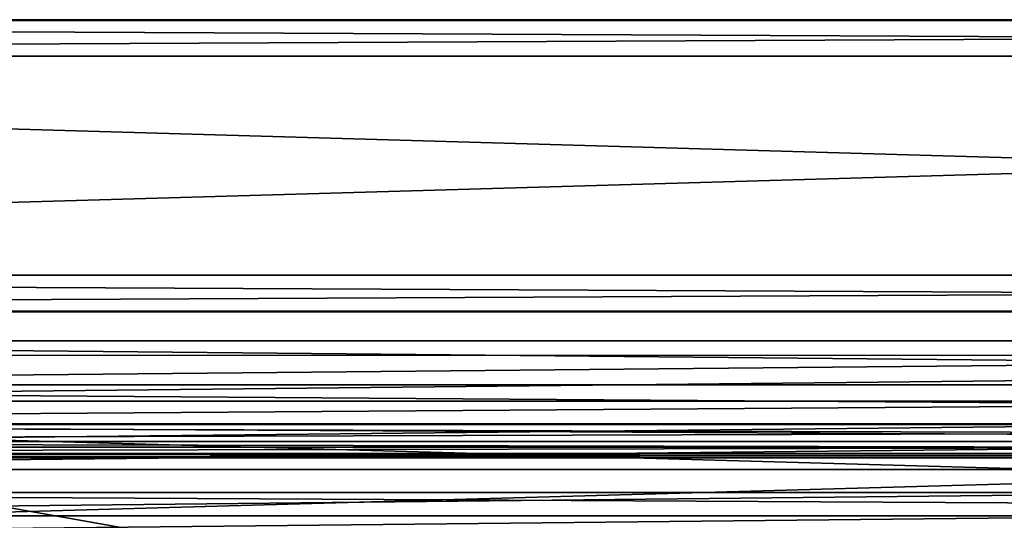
# Model space of a CAD drawing. Header units: millimetres. Extents: x -52 to 52, y -38 to 18.
# Tile 85 of 126: x -17 to -4, y 11 to 18. Entities that reach past the tile are written whole.
import ezdxf

# ---------------------------------------------------------------- set-up
doc = ezdxf.new("R2010")
doc.units = ezdxf.units.MM
doc.header["$LTSCALE"] = 65.185185
for name, color, linetype in [('14', 7, 'CONTINUOUS'), ('17', 7, 'CONTINUOUS'), ('2', 7, 'CONTINUOUS'), ('20', 7, 'CONTINUOUS'), ('23', 7, 'CONTINUOUS'), ('27', 7, 'CONTINUOUS'), ('31', 7, 'CONTINUOUS'), ('38', 7, 'CONTINUOUS'), ('39', 7, 'CONTINUOUS'), ('4', 7, 'CONTINUOUS'), ('524', 7, 'CONTINUOUS'), ('525', 7, 'CONTINUOUS'), ('527', 7, 'CONTINUOUS'), ('529', 7, 'CONTINUOUS'), ('530', 7, 'CONTINUOUS'), ('532', 7, 'CONTINUOUS'), ('534', 7, 'CONTINUOUS'), ('536', 7, 'CONTINUOUS'), ('550', 7, 'CONTINUOUS'), ('551', 7, 'CONTINUOUS'), ('552', 7, 'CONTINUOUS'), ('555', 7, 'CONTINUOUS'), ('556', 7, 'CONTINUOUS'), ('568', 7, 'CONTINUOUS'), ('569', 7, 'CONTINUOUS'), ('570', 7, 'CONTINUOUS'), ('571', 7, 'CONTINUOUS'), ('65', 7, 'CONTINUOUS'), ('69', 7, 'CONTINUOUS'), ('74', 7, 'CONTINUOUS'), ('78', 7, 'CONTINUOUS'), ('95', 7, 'CONTINUOUS'), ('99', 7, 'CONTINUOUS')]:
    doc.layers.add(name, color=color, linetype=linetype)

msp = doc.modelspace()

# ---------------------------------------------------------------- linework, layer by layer
at = {"layer": '14', "linetype": 'Continuous'}
for points in [[(38.25, 13, -26.587), (-38.25, 13, -26.587), (38.25, 12.456, -26.54), (38.25, 13, -26.587)], [(-38.25, 13, -26.587), (-38.25, 12.456, -26.54), (38.25, 12.456, -26.54), (-38.25, 13, -26.587)]]:
    msp.add_3dface(points, dxfattribs=at)
at = {"layer": '17', "linetype": 'Continuous'}
for points in [[(-38.25, 13, 26.587), (38.25, 13, 26.587), (-38.25, 12.456, 26.54), (-38.25, 13, 26.587)], [(38.25, 13, 26.587), (38.25, 12.456, 26.54), (-38.25, 12.456, 26.54), (38.25, 13, 26.587)]]:
    msp.add_3dface(points, dxfattribs=at)
at = {"layer": '2', "linetype": 'Continuous'}
for points in [[(-44.5, 13, -29), (38.25, 13, -26.587), (42.634, 13, -26.5), (-44.5, 13, -29)], [(43.5, 13, -27), (-44.5, 13, -29), (43, 13, -26.866), (43.5, 13, -27)], [(43, 13, -26.866), (-44.5, 13, -29), (42.634, 13, -26.5), (43, 13, -26.866)], [(-44.5, 13, 29), (44.5, 13, 29), (-43.5, 13, 27), (-44.5, 13, 29)], [(44.5, 13, -29), (-44.5, 13, -29), (43.5, 13, -27), (44.5, 13, -29)], [(-44.5, 13, -29), (-38.25, 13, -26.587), (38.25, 13, -26.587), (-44.5, 13, -29)], [(-43.5, 13, 27), (44.5, 13, 29), (-43, 13, 26.866), (-43.5, 13, 27)], [(-43, 13, 26.866), (44.5, 13, 29), (-42.634, 13, 26.5), (-43, 13, 26.866)], [(44.5, 13, 29), (-38.25, 13, 26.587), (-42.634, 13, 26.5), (44.5, 13, 29)], [(31.4, 13, -23.4), (-38.25, 13, -24.913), (-31.4, 13, -23.4), (31.4, 13, -23.4)], [(38.25, 13, -24.913), (-38.25, 13, -24.913), (31.4, 13, -23.4), (38.25, 13, -24.913)], [(-38.25, 13, 26.587), (44.5, 13, 29), (38.25, 13, 26.587), (-38.25, 13, 26.587)], [(-38.25, 13, 24.913), (38.25, 13, 24.913), (-31.4, 13, 23.4), (-38.25, 13, 24.913)], [(38.25, 13, 24.913), (31.4, 13, 23.4), (-31.4, 13, 23.4), (38.25, 13, 24.913)]]:
    msp.add_3dface(points, dxfattribs=at)
at = {"layer": '20', "linetype": 'Continuous'}
for points in [[(38.25, 13, 24.913), (-38.25, 13, 24.913), (38.25, 12.456, 24.96), (38.25, 13, 24.913)], [(-38.25, 13, 24.913), (-38.25, 12.456, 24.96), (38.25, 12.456, 24.96), (-38.25, 13, 24.913)]]:
    msp.add_3dface(points, dxfattribs=at)
at = {"layer": '23', "linetype": 'Continuous'}
for points in [[(38.25, 13, -24.913), (38.25, 12.456, -24.96), (-38.25, 12.456, -24.96), (38.25, 13, -24.913)], [(-38.25, 13, -24.913), (38.25, 13, -24.913), (-38.25, 12.456, -24.96), (-38.25, 13, -24.913)]]:
    msp.add_3dface(points, dxfattribs=at)
at = {"layer": '27', "linetype": 'Continuous'}
for points in [[(44.5, 13, -29), (44.5, 10.5, -28.913), (-44.5, 10.5, -28.913), (44.5, 13, -29)], [(-44.5, 13, -29), (44.5, 13, -29), (-44.5, 10.5, -28.913), (-44.5, 13, -29)]]:
    msp.add_3dface(points, dxfattribs=at)
at = {"layer": '31', "linetype": 'Continuous'}
for points in [[(-44.5, 13, 29), (-44.5, 10.5, 28.913), (44.5, 10.5, 28.913), (-44.5, 13, 29)], [(44.5, 13, 29), (-44.5, 13, 29), (44.5, 10.5, 28.913), (44.5, 13, 29)]]:
    msp.add_3dface(points, dxfattribs=at)
at = {"layer": '38', "linetype": 'Continuous'}
for points in [[(31.4, -2, 21.4), (-31.4, -2, 21.4), (31.4, 13.6, 21.809), (31.4, -2, 21.4)], [(31.4, 13.6, 21.809), (-31.4, -2, 21.4), (-31.4, 13.6, 21.809), (31.4, 13.6, 21.809)]]:
    msp.add_3dface(points, dxfattribs=at)
at = {"layer": '39', "linetype": 'Continuous'}
for points in [[(-31.4, -2, -21.4), (31.4, -2, -21.4), (-31.4, 13.6, -21.809), (-31.4, -2, -21.4)], [(-31.4, 13.6, -21.809), (31.4, -2, -21.4), (31.4, 13.6, -21.809), (-31.4, 13.6, -21.809)]]:
    msp.add_3dface(points, dxfattribs=at)
at = {"layer": '4', "linetype": 'Continuous'}
for points in [[(-38.25, 12, 25.458), (38.25, 12, 26.042), (38.25, 12, 25.458), (-38.25, 12, 25.458)], [(-38.25, 12, 26.042), (38.25, 12, 26.042), (-38.25, 12, 25.458), (-38.25, 12, 26.042)], [(38.25, 12, -26.042), (-38.25, 12, -26.042), (38.25, 12, -25.458), (38.25, 12, -26.042)], [(38.25, 12, -25.458), (-38.25, 12, -26.042), (-38.25, 12, -25.458), (38.25, 12, -25.458)]]:
    msp.add_3dface(points, dxfattribs=at)
at = {"layer": '524', "color": 7, "linetype": 'Continuous'}
for points in [[(10.596, 14, 35.583), (-51.793, 14, 40), (9.995, 14, 35.485), (10.596, 14, 35.583)], [(-51.793, 14, 40), (7.551, 14, 35.5), (9.995, 14, 35.485), (-51.793, 14, 40)], [(7.551, 14, 35.5), (-51.793, 14, 40), (6.258, 14, 35.5), (7.551, 14, 35.5)], [(5.015, 14, 35.5), (-51.793, 14, 40), (4.993, 14, 35.421), (5.015, 14, 35.5)], [(-51.793, 14, 40), (5.707, 14, 35.5), (6.258, 14, 35.5), (-51.793, 14, 40)], [(5.707, 14, 35.5), (-51.793, 14, 40), (5.015, 14, 35.5), (5.707, 14, 35.5)], [(-51.793, 14, 40), (3.875, 14, 35.5), (4.993, 14, 35.421), (-51.793, 14, 40)], [(3.875, 14, 35.5), (-51.793, 14, 40), (3.263, 14, 35.5), (3.875, 14, 35.5)], [(2.186, 14, 35.5), (-51.793, 14, 40), (0.68, 14, 35.5), (2.186, 14, 35.5)], [(-51.793, 14, -40), (51.793, 14, -40), (-30, 14, -9), (-51.793, 14, -40)], [(-51.793, 14, 40), (2.866, 14, 35.5), (3.263, 14, 35.5), (-51.793, 14, 40)], [(-51.793, 14, 40), (-8.159, 14, 35.583), (-6.254, 14, 35.5), (-51.793, 14, 40)], [(-8.159, 14, 35.583), (-51.793, 14, 40), (-8.76, 14, 35.485), (-8.159, 14, 35.583)], [(-51.793, 14, 40), (-9.908, 14, 35.5), (-8.76, 14, 35.485), (-51.793, 14, 40)], [(-9.908, 14, 35.5), (-51.793, 14, 40), (-12.033, 14, 35.5), (-9.908, 14, 35.5)], [(-51.793, 14, 40), (-12.033, 14, 32.5), (-12.033, 14, 35.5), (-51.793, 14, 40)], [(-51.793, 14, 40), (-30, 14, 18.5), (-12.033, 14, 32.5), (-51.793, 14, 40)], [(51.793, 14, 40), (-51.793, 14, 40), (10.596, 14, 35.583), (51.793, 14, 40)], [(2.866, 14, 35.5), (-51.793, 14, 40), (2.186, 14, 35.5), (2.866, 14, 35.5)], [(-51.793, 14, 40), (0.024, 14, 35.5), (0.68, 14, 35.5), (-51.793, 14, 40)], [(-1.41, 14, 35.5), (-51.793, 14, 40), (-2.762, 14, 35.5), (-1.41, 14, 35.5)], [(-51.793, 14, 40), (-1.178, 14, 35.489), (0.024, 14, 35.5), (-51.793, 14, 40)], [(-1.178, 14, 35.489), (-51.793, 14, 40), (-1.41, 14, 35.5), (-1.178, 14, 35.489)], [(-51.793, 14, 40), (-3.352, 14, 35.5), (-2.762, 14, 35.5), (-51.793, 14, 40)], [(-3.352, 14, 35.5), (-51.793, 14, 40), (-3.936, 14, 35.5), (-3.352, 14, 35.5)], [(-5.67, 14, 35.5), (-51.793, 14, 40), (-6.254, 14, 35.5), (-5.67, 14, 35.5)], [(-5.111, 14, 35.5), (-51.793, 14, 40), (-5.67, 14, 35.5), (-5.111, 14, 35.5)], [(-51.793, 14, 40), (-4.502, 14, 35.5), (-3.936, 14, 35.5), (-51.793, 14, 40)], [(-4.502, 14, 35.5), (-51.793, 14, 40), (-5.111, 14, 35.5), (-4.502, 14, 35.5)], [(-30, 14, 18.5), (30, 14, 18.5), (-12.033, 14, 32.5), (-30, 14, 18.5)], [(-30, 14, -9), (51.793, 14, -40), (30, 14, -9), (-30, 14, -9)], [(-12.033, 14, 32.5), (30, 14, 18.5), (-11.406, 14, 32.5), (-12.033, 14, 32.5)], [(-9.47, 14, 33.231), (-11.406, 14, 34.961), (-9.15, 14, 32.75), (-9.47, 14, 33.231)], [(-9.908, 14, 34.961), (-11.406, 14, 34.961), (-9.47, 14, 33.231), (-9.908, 14, 34.961)], [(-9.15, 14, 32.75), (-11.406, 14, 32.5), (-8.765, 14, 32.509), (-9.15, 14, 32.75)], [(-11.406, 14, 34.961), (-11.406, 14, 32.5), (-9.15, 14, 32.75), (-11.406, 14, 34.961)], [(-11.406, 14, 32.5), (30, 14, 18.5), (-8.765, 14, 32.509), (-11.406, 14, 32.5)], [(-9.149, 14, 35.24), (-9.908, 14, 35.5), (-9.466, 14, 34.762), (-9.149, 14, 35.24)], [(-8.76, 14, 35.485), (-9.908, 14, 35.5), (-9.149, 14, 35.24), (-8.76, 14, 35.485)], [(-9.908, 14, 35.5), (-9.908, 14, 34.961), (-9.47, 14, 33.231), (-9.908, 14, 35.5)], [(-9.466, 14, 34.762), (-9.908, 14, 35.5), (-9.598, 14, 33.996), (-9.466, 14, 34.762)], [(-9.598, 14, 33.996), (-9.908, 14, 35.5), (-9.47, 14, 33.231), (-9.598, 14, 33.996)], [(-8.976, 14, 33.996), (-8.908, 14, 33.504), (-8.909, 14, 34.483), (-8.976, 14, 33.996)], [(-8.908, 14, 33.504), (-8.754, 14, 33.214), (-8.909, 14, 34.483), (-8.908, 14, 33.504)], [(-8.909, 14, 34.483), (-8.754, 14, 33.214), (-8.754, 14, 34.778), (-8.909, 14, 34.483)], [(-8.765, 14, 32.509), (30, 14, 18.5), (-8.159, 14, 32.408), (-8.765, 14, 32.509)], [(-8.754, 14, 33.214), (-8.497, 14, 33.009), (-8.754, 14, 34.778), (-8.754, 14, 33.214)], [(-8.754, 14, 34.778), (-8.497, 14, 33.009), (-8.504, 14, 34.979), (-8.754, 14, 34.778)], [(-8.497, 14, 33.009), (-8.159, 14, 32.94), (-8.504, 14, 34.979), (-8.497, 14, 33.009)], [(-8.504, 14, 34.979), (-8.159, 14, 32.94), (-8.159, 14, 35.052), (-8.504, 14, 34.979)], [(-8.159, 14, 35.583), (-7.548, 14, 35.479), (-6.254, 14, 35.5), (-8.159, 14, 35.583)], [(-8.159, 14, 32.408), (30, 14, 18.5), (-7.564, 14, 32.506), (-8.159, 14, 32.408)], [(-8.159, 14, 32.94), (-7.82, 14, 33.012), (-8.159, 14, 35.052), (-8.159, 14, 32.94)], [(-8.159, 14, 35.052), (-7.82, 14, 33.012), (-7.826, 14, 34.983), (-8.159, 14, 35.052)], [(-7.82, 14, 33.012), (-7.569, 14, 33.216), (-7.826, 14, 34.983), (-7.82, 14, 33.012)], [(-7.569, 14, 33.216), (-7.569, 14, 34.777), (-7.826, 14, 34.983), (-7.569, 14, 33.216)], [(-7.416, 14, 33.511), (-7.569, 14, 34.777), (-7.569, 14, 33.216), (-7.416, 14, 33.511)], [(-7.417, 14, 34.487), (-7.569, 14, 34.777), (-7.416, 14, 33.511), (-7.417, 14, 34.487)], [(-7.564, 14, 32.506), (30, 14, 18.5), (-7.17, 14, 32.752), (-7.564, 14, 32.506)], [(-7.548, 14, 35.479), (-7.176, 14, 35.233), (-6.254, 14, 35.5), (-7.548, 14, 35.479)], [(-7.349, 14, 33.996), (-7.417, 14, 34.487), (-7.416, 14, 33.511), (-7.349, 14, 33.996)], [(-7.176, 14, 35.233), (-6.852, 14, 34.751), (-6.254, 14, 35.5), (-7.176, 14, 35.233)], [(-6.856, 14, 33.222), (-7.17, 14, 32.752), (-6.254, 14, 32.5), (-6.856, 14, 33.222)], [(-7.17, 14, 32.752), (30, 14, 18.5), (-6.254, 14, 32.5), (-7.17, 14, 32.752)], [(-6.723, 14, 33.996), (-6.856, 14, 33.222), (-6.254, 14, 32.5), (-6.723, 14, 33.996)], [(-6.254, 14, 35.5), (-6.852, 14, 34.751), (-6.254, 14, 32.5), (-6.254, 14, 35.5)], [(-6.852, 14, 34.751), (-6.723, 14, 33.996), (-6.254, 14, 32.5), (-6.852, 14, 34.751)], [(-6.254, 14, 32.5), (30, 14, 18.5), (-5.343, 14, 32.5), (-6.254, 14, 32.5)], [(-5.674, 14, 33.105), (-5.111, 14, 35.5), (-5.673, 14, 33.227), (-5.674, 14, 33.105)], [(-5.674, 14, 32.982), (-5.111, 14, 35.5), (-5.674, 14, 33.105), (-5.674, 14, 32.982)], [(-5.673, 14, 33.227), (-5.111, 14, 35.5), (-5.672, 14, 33.352), (-5.673, 14, 33.227)], [(-5.672, 14, 33.352), (-5.111, 14, 35.5), (-5.67, 14, 33.471), (-5.672, 14, 33.352)], [(-5.67, 14, 33.471), (-5.111, 14, 35.5), (-5.67, 14, 35.5), (-5.67, 14, 33.471)], [(-4.797, 14, 34.859), (-5.343, 14, 32.5), (-4.256, 14, 32.5), (-4.797, 14, 34.859)], [(-5.343, 14, 32.5), (30, 14, 18.5), (-4.256, 14, 32.5), (-5.343, 14, 32.5)], [(-3.932, 14, 32.982), (-3.935, 14, 33.227), (-4.502, 14, 35.5), (-3.932, 14, 32.982)], [(-3.935, 14, 33.227), (-3.936, 14, 33.348), (-4.502, 14, 35.5), (-3.935, 14, 33.227)], [(-4.502, 14, 35.5), (-3.936, 14, 33.471), (-3.936, 14, 35.5), (-4.502, 14, 35.5)], [(-3.936, 14, 33.348), (-3.936, 14, 33.471), (-4.502, 14, 35.5), (-3.936, 14, 33.348)], [(-4.256, 14, 32.5), (30, 14, 18.5), (-3.352, 14, 32.5), (-4.256, 14, 32.5)], [(-3.934, 14, 33.101), (-3.935, 14, 33.227), (-3.932, 14, 32.982), (-3.934, 14, 33.101)]]:
    msp.add_3dface(points, dxfattribs=at)
at = {"layer": '525', "color": 8, "linetype": 'Continuous', "true_color": 0x7d7d7d}
for points in [[(-51.793, 18, -40), (-30, 18, -9), (30, 18, -9), (-51.793, 18, -40)], [(51.793, 18, -40), (-51.793, 18, -40), (30, 18, -9), (51.793, 18, -40)], [(-51.793, 18, 40), (51.793, 18, 40), (-30, 18, 18.5), (-51.793, 18, 40)], [(-30, 18, 18.5), (51.793, 18, 40), (30, 18, 18.5), (-30, 18, 18.5)]]:
    msp.add_3dface(points, dxfattribs=at)
at = {"layer": '527', "color": 8, "linetype": 'Continuous', "true_color": 0x7d7d7d}
for points in [[(52, 14.5, 40.5), (-52, 17.5, 40.5), (-52, 14.5, 40.5), (52, 14.5, 40.5)], [(52, 17.5, 40.5), (-52, 17.5, 40.5), (52, 14.5, 40.5), (52, 17.5, 40.5)]]:
    msp.add_3dface(points, dxfattribs=at)
at = {"layer": '529', "color": 8, "linetype": 'Continuous', "true_color": 0x7d7d7d}
for points in [[(-52, 17.5, -40.5), (52, 17.5, -40.5), (-52, 14.5, -40.5), (-52, 17.5, -40.5)], [(-52, 14.5, -40.5), (52, 17.5, -40.5), (52, 14.5, -40.5), (-52, 14.5, -40.5)]]:
    msp.add_3dface(points, dxfattribs=at)
at = {"layer": '530', "color": 8, "linetype": 'Continuous', "true_color": 0x7d7d7d}
for points in [[(-51.793, 18, 40), (-52, 17.5, 40.5), (52, 17.5, 40.5), (-51.793, 18, 40)], [(51.793, 18, 40), (-51.793, 18, 40), (52, 17.5, 40.5), (51.793, 18, 40)]]:
    msp.add_3dface(points, dxfattribs=at)
at = {"layer": '532', "color": 8, "linetype": 'Continuous', "true_color": 0x7d7d7d}
for points in [[(-51.793, 18, -40), (51.793, 18, -40), (-52, 17.5, -40.5), (-51.793, 18, -40)], [(51.793, 18, -40), (52, 17.5, -40.5), (-52, 17.5, -40.5), (51.793, 18, -40)]]:
    msp.add_3dface(points, dxfattribs=at)
at = {"layer": '534', "color": 8, "linetype": 'Continuous', "true_color": 0x7d7d7d}
for points in [[(-51.793, 14, 40), (51.793, 14, 40), (-52, 14.5, 40.5), (-51.793, 14, 40)], [(51.793, 14, 40), (52, 14.5, 40.5), (-52, 14.5, 40.5), (51.793, 14, 40)]]:
    msp.add_3dface(points, dxfattribs=at)
at = {"layer": '536', "color": 7, "linetype": 'Continuous', "true_color": 0xfcffff}
for points in [[(-51.793, 14, -40), (-52, 14.5, -40.5), (52, 14.5, -40.5), (-51.793, 14, -40)], [(51.793, 14, -40), (-51.793, 14, -40), (52, 14.5, -40.5), (51.793, 14, -40)]]:
    msp.add_3dface(points, dxfattribs=at)
at = {"layer": '550', "color": 8, "linetype": 'Continuous', "true_color": 0x7d7d7d}
for points in [[(-30, 14.01, -9), (30, 14.01, -9), (-30, 14.01, 18.5), (-30, 14.01, -9)], [(30, 14.01, -9), (30, 14.01, 18.5), (-30, 14.01, 18.5), (30, 14.01, -9)]]:
    msp.add_3dface(points, dxfattribs=at)
at = {"layer": '551', "color": 88, "linetype": 'Continuous', "true_color": 0x111a00}
for points in [[(-9.908, 14.01, 35.5), (-12.033, 14.01, 35.5), (-9.908, 14.01, 34.961), (-9.908, 14.01, 35.5)], [(-9.908, 14.01, 34.961), (-12.033, 14.01, 35.5), (-11.406, 14.01, 34.961), (-9.908, 14.01, 34.961)], [(-11.406, 14.01, 34.961), (-12.033, 14.01, 35.5), (-11.406, 14.01, 32.5), (-11.406, 14.01, 34.961)], [(-11.406, 14.01, 32.5), (-12.033, 14.01, 35.5), (-12.033, 14.01, 32.5), (-11.406, 14.01, 32.5)], [(-9.598, 14.01, 33.996), (-9.468, 14.01, 33.226), (-9.469, 14.01, 34.756), (-9.598, 14.01, 33.996)], [(-9.468, 14.01, 33.226), (-9.15, 14.01, 32.75), (-9.469, 14.01, 34.756), (-9.468, 14.01, 33.226)], [(-9.469, 14.01, 34.756), (-9.15, 14.01, 32.75), (-9.149, 14.01, 35.24), (-9.469, 14.01, 34.756)], [(-9.15, 14.01, 32.75), (-8.91, 14.01, 33.511), (-9.149, 14.01, 35.24), (-9.15, 14.01, 32.75)], [(-8.761, 14.01, 32.507), (-8.91, 14.01, 33.511), (-9.15, 14.01, 32.75), (-8.761, 14.01, 32.507)], [(-8.976, 14.01, 33.996), (-8.91, 14.01, 34.481), (-9.149, 14.01, 35.24), (-8.976, 14.01, 33.996)], [(-9.149, 14.01, 35.24), (-8.91, 14.01, 34.481), (-8.765, 14.01, 35.484), (-9.149, 14.01, 35.24)], [(-8.91, 14.01, 33.511), (-8.976, 14.01, 33.996), (-9.149, 14.01, 35.24), (-8.91, 14.01, 33.511)], [(-8.91, 14.01, 34.481), (-8.754, 14.01, 34.778), (-8.765, 14.01, 35.484), (-8.91, 14.01, 34.481)], [(-8.754, 14.01, 33.214), (-8.91, 14.01, 33.511), (-8.761, 14.01, 32.507), (-8.754, 14.01, 33.214)], [(-8.5, 14.01, 34.981), (-8.159, 14.01, 35.052), (-8.765, 14.01, 35.484), (-8.5, 14.01, 34.981)], [(-8.765, 14.01, 35.484), (-8.159, 14.01, 35.052), (-8.159, 14.01, 35.583), (-8.765, 14.01, 35.484)], [(-8.754, 14.01, 34.778), (-8.5, 14.01, 34.981), (-8.765, 14.01, 35.484), (-8.754, 14.01, 34.778)], [(-8.159, 14.01, 32.408), (-8.754, 14.01, 33.214), (-8.761, 14.01, 32.507), (-8.159, 14.01, 32.408)], [(-8.5, 14.01, 33.011), (-8.754, 14.01, 33.214), (-8.159, 14.01, 32.408), (-8.5, 14.01, 33.011)], [(-8.159, 14.01, 32.94), (-8.5, 14.01, 33.011), (-8.159, 14.01, 32.408), (-8.159, 14.01, 32.94)], [(-7.822, 14.01, 34.982), (-7.569, 14.01, 34.777), (-8.159, 14.01, 35.583), (-7.822, 14.01, 34.982)], [(-8.159, 14.01, 35.583), (-7.569, 14.01, 34.777), (-7.553, 14.01, 35.481), (-8.159, 14.01, 35.583)], [(-8.159, 14.01, 35.052), (-7.822, 14.01, 34.982), (-8.159, 14.01, 35.583), (-8.159, 14.01, 35.052)], [(-7.56, 14.01, 32.508), (-8.159, 14.01, 32.94), (-8.159, 14.01, 32.408), (-7.56, 14.01, 32.508)], [(-7.824, 14.01, 33.01), (-8.159, 14.01, 32.94), (-7.56, 14.01, 32.508), (-7.824, 14.01, 33.01)], [(-7.569, 14.01, 33.216), (-7.824, 14.01, 33.01), (-7.56, 14.01, 32.508), (-7.569, 14.01, 33.216)], [(-7.569, 14.01, 34.777), (-7.415, 14.01, 34.481), (-7.553, 14.01, 35.481), (-7.569, 14.01, 34.777)], [(-7.415, 14.01, 33.513), (-7.569, 14.01, 33.216), (-7.56, 14.01, 32.508), (-7.415, 14.01, 33.513)], [(-7.17, 14.01, 32.752), (-7.415, 14.01, 33.513), (-7.56, 14.01, 32.508), (-7.17, 14.01, 32.752)], [(-7.553, 14.01, 35.481), (-7.415, 14.01, 34.481), (-7.176, 14.01, 35.233), (-7.553, 14.01, 35.481)], [(-7.415, 14.01, 34.481), (-7.349, 14.01, 33.996), (-7.176, 14.01, 35.233), (-7.415, 14.01, 34.481)], [(-7.349, 14.01, 33.996), (-7.415, 14.01, 33.513), (-7.17, 14.01, 32.752), (-7.349, 14.01, 33.996)], [(-7.349, 14.01, 33.996), (-7.17, 14.01, 32.752), (-7.176, 14.01, 35.233), (-7.349, 14.01, 33.996)], [(-7.176, 14.01, 35.233), (-7.17, 14.01, 32.752), (-6.855, 14.01, 34.757), (-7.176, 14.01, 35.233)], [(-7.17, 14.01, 32.752), (-6.853, 14.01, 33.228), (-6.855, 14.01, 34.757), (-7.17, 14.01, 32.752)], [(-6.853, 14.01, 33.228), (-6.723, 14.01, 33.996), (-6.855, 14.01, 34.757), (-6.853, 14.01, 33.228)], [(-5.674, 14.01, 33.095), (-6.254, 14.01, 35.5), (-5.674, 14.01, 32.982), (-5.674, 14.01, 33.095)], [(-5.673, 14.01, 33.227), (-6.254, 14.01, 35.5), (-5.674, 14.01, 33.095), (-5.673, 14.01, 33.227)], [(-6.254, 14.01, 32.5), (-5.343, 14.01, 32.5), (-5.674, 14.01, 32.982), (-6.254, 14.01, 32.5)], [(-6.254, 14.01, 35.5), (-6.254, 14.01, 32.5), (-5.674, 14.01, 32.982), (-6.254, 14.01, 35.5)], [(-5.67, 14.01, 35.5), (-6.254, 14.01, 35.5), (-5.67, 14.01, 33.471), (-5.67, 14.01, 35.5)], [(-5.67, 14.01, 33.471), (-6.254, 14.01, 35.5), (-5.672, 14.01, 33.358), (-5.67, 14.01, 33.471)], [(-5.672, 14.01, 33.358), (-6.254, 14.01, 35.5), (-5.673, 14.01, 33.227), (-5.672, 14.01, 33.358)], [(-5.674, 14.01, 32.982), (-5.343, 14.01, 32.5), (-5.111, 14.01, 35.5), (-5.674, 14.01, 32.982)], [(-5.343, 14.01, 32.5), (-4.797, 14.01, 34.859), (-5.111, 14.01, 35.5), (-5.343, 14.01, 32.5)], [(-5.111, 14.01, 35.5), (-4.797, 14.01, 34.859), (-4.502, 14.01, 35.5), (-5.111, 14.01, 35.5)], [(-4.502, 14.01, 35.5), (-4.797, 14.01, 34.859), (-4.256, 14.01, 32.5), (-4.502, 14.01, 35.5)], [(-3.932, 14.01, 32.982), (-4.502, 14.01, 35.5), (-4.256, 14.01, 32.5), (-3.932, 14.01, 32.982)], [(-3.352, 14.01, 32.5), (-3.932, 14.01, 32.982), (-4.256, 14.01, 32.5), (-3.352, 14.01, 32.5)], [(-3.933, 14.01, 33.095), (-3.932, 14.01, 32.982), (-3.936, 14.01, 35.5), (-3.933, 14.01, 33.095)], [(-3.936, 14.01, 35.5), (-3.932, 14.01, 32.982), (-3.352, 14.01, 32.5), (-3.936, 14.01, 35.5)], [(-3.935, 14.01, 33.227), (-3.933, 14.01, 33.095), (-3.936, 14.01, 35.5), (-3.935, 14.01, 33.227)], [(-3.936, 14.01, 33.358), (-3.935, 14.01, 33.227), (-3.936, 14.01, 35.5), (-3.936, 14.01, 33.358)], [(-3.936, 14.01, 33.471), (-3.936, 14.01, 33.358), (-3.936, 14.01, 35.5), (-3.936, 14.01, 33.471)], [(-3.352, 14.01, 35.5), (-3.936, 14.01, 35.5), (-3.352, 14.01, 32.5), (-3.352, 14.01, 35.5)]]:
    msp.add_3dface(points, dxfattribs=at)
at = {"layer": '552', "color": 8, "linetype": 'Continuous', "true_color": 0x7d7d7d}
for points in [[(30, 17.99, 18.5), (-30, 17.99, -9), (-30, 17.99, 18.5), (30, 17.99, 18.5)], [(30, 17.99, -9), (-30, 17.99, -9), (30, 17.99, 18.5), (30, 17.99, -9)]]:
    msp.add_3dface(points, dxfattribs=at)
at = {"layer": '555', "linetype": 'Continuous'}
for points in [[(-30.366, 13.6, -18.298), (-29.814, 3.075, -14.828), (29.083, 3.075, -14.828), (-30.366, 13.6, -18.298)], [(29.634, 13.6, -18.298), (-30.366, 13.6, -18.298), (29.083, 3.075, -14.828), (29.634, 13.6, -18.298)]]:
    msp.add_3dface(points, dxfattribs=at)
at = {"layer": '556', "linetype": 'Continuous'}
for points in [[(-30.323, 12.778, 16.194), (-30.355, 13.404, 18.094), (29.624, 13.404, 18.094), (-30.323, 12.778, 16.194)], [(29.591, 12.778, 16.194), (-30.323, 12.778, 16.194), (29.624, 13.404, 18.094), (29.591, 12.778, 16.194)], [(-30.273, 11.838, 13.345), (-30.306, 12.465, 15.244), (29.575, 12.465, 15.245), (-30.273, 11.838, 13.345)], [(29.542, 11.838, 13.345), (-30.273, 11.838, 13.345), (29.575, 12.465, 15.245), (29.542, 11.838, 13.345)], [(-30.224, 10.899, 10.496), (-30.257, 11.525, 12.395), (29.526, 11.525, 12.395), (-30.224, 10.899, 10.496)], [(29.493, 10.899, 10.496), (-30.224, 10.899, 10.496), (29.526, 11.525, 12.395), (29.493, 10.899, 10.496)]]:
    msp.add_3dface(points, dxfattribs=at)
at = {"layer": '568', "linetype": 'Continuous'}
for points in [[(-30.273, 11.838, 13.345), (29.542, 11.838, 13.345), (-30.24, 11.207, 13.027), (-30.273, 11.838, 13.345)], [(-30.24, 11.207, 13.027), (29.542, 11.838, 13.345), (29.509, 11.207, 13.027), (-30.24, 11.207, 13.027)]]:
    msp.add_3dface(points, dxfattribs=at)
at = {"layer": '569', "linetype": 'Continuous'}
for points in [[(29.526, 11.525, 12.395), (-30.257, 11.525, 12.395), (29.509, 11.207, 13.027), (29.526, 11.525, 12.395)], [(-30.257, 11.525, 12.395), (-30.24, 11.207, 13.027), (29.509, 11.207, 13.027), (-30.257, 11.525, 12.395)]]:
    msp.add_3dface(points, dxfattribs=at)
at = {"layer": '570', "linetype": 'Continuous'}
for points in [[(-30.323, 12.778, 16.194), (29.591, 12.778, 16.194), (-30.29, 12.146, 15.876), (-30.323, 12.778, 16.194)], [(-30.29, 12.146, 15.876), (29.591, 12.778, 16.194), (29.558, 12.146, 15.876), (-30.29, 12.146, 15.876)]]:
    msp.add_3dface(points, dxfattribs=at)
at = {"layer": '571', "linetype": 'Continuous'}
for points in [[(-30.306, 12.465, 15.244), (-30.29, 12.146, 15.876), (29.558, 12.146, 15.876), (-30.306, 12.465, 15.244)], [(29.575, 12.465, 15.245), (-30.306, 12.465, 15.244), (29.558, 12.146, 15.876), (29.575, 12.465, 15.245)]]:
    msp.add_3dface(points, dxfattribs=at)
at = {"layer": '65', "linetype": 'Continuous'}
for points in [[(-38.25, 12.225, 26.46), (-38.25, 12.456, 26.54), (38.25, 12.225, 26.46), (-38.25, 12.225, 26.46)], [(-38.25, 12.456, 26.54), (38.25, 12.456, 26.54), (38.25, 12.225, 26.46), (-38.25, 12.456, 26.54)], [(-38.25, 12.06, 26.279), (-38.25, 12.225, 26.46), (38.25, 12.06, 26.279), (-38.25, 12.06, 26.279)], [(38.25, 12.06, 26.279), (-38.25, 12.225, 26.46), (38.25, 12.225, 26.46), (38.25, 12.06, 26.279)], [(38.25, 12, 26.042), (-38.25, 12.06, 26.279), (38.25, 12.06, 26.279), (38.25, 12, 26.042)], [(38.25, 12, 26.042), (-38.25, 12, 26.042), (-38.25, 12.06, 26.279), (38.25, 12, 26.042)]]:
    msp.add_3dface(points, dxfattribs=at)
at = {"layer": '69', "linetype": 'Continuous'}
for points in [[(38.25, 12.225, -26.46), (38.25, 12.456, -26.54), (-38.25, 12.225, -26.46), (38.25, 12.225, -26.46)], [(38.25, 12.456, -26.54), (-38.25, 12.456, -26.54), (-38.25, 12.225, -26.46), (38.25, 12.456, -26.54)], [(38.25, 12.06, -26.279), (38.25, 12.225, -26.46), (-38.25, 12.06, -26.279), (38.25, 12.06, -26.279)], [(-38.25, 12.06, -26.279), (38.25, 12.225, -26.46), (-38.25, 12.225, -26.46), (-38.25, 12.06, -26.279)], [(-38.25, 12, -26.042), (38.25, 12.06, -26.279), (-38.25, 12.06, -26.279), (-38.25, 12, -26.042)], [(-38.25, 12, -26.042), (38.25, 12, -26.042), (38.25, 12.06, -26.279), (-38.25, 12, -26.042)]]:
    msp.add_3dface(points, dxfattribs=at)
at = {"layer": '74', "linetype": 'Continuous'}
for points in [[(-38.25, 12.456, -24.96), (38.25, 12.456, -24.96), (38.25, 12.225, -25.04), (-38.25, 12.456, -24.96)], [(-38.25, 12.225, -25.04), (-38.25, 12.456, -24.96), (38.25, 12.225, -25.04), (-38.25, 12.225, -25.04)], [(-38.25, 12.06, -25.221), (-38.25, 12.225, -25.04), (38.25, 12.06, -25.221), (-38.25, 12.06, -25.221)], [(38.25, 12.06, -25.221), (-38.25, 12.225, -25.04), (38.25, 12.225, -25.04), (38.25, 12.06, -25.221)], [(38.25, 12, -25.458), (-38.25, 12.06, -25.221), (38.25, 12.06, -25.221), (38.25, 12, -25.458)], [(38.25, 12, -25.458), (-38.25, 12, -25.458), (-38.25, 12.06, -25.221), (38.25, 12, -25.458)]]:
    msp.add_3dface(points, dxfattribs=at)
at = {"layer": '78', "linetype": 'Continuous'}
for points in [[(38.25, 12.456, 24.96), (-38.25, 12.225, 25.04), (38.25, 12.225, 25.04), (38.25, 12.456, 24.96)], [(38.25, 12.456, 24.96), (-38.25, 12.456, 24.96), (-38.25, 12.225, 25.04), (38.25, 12.456, 24.96)], [(-38.25, 12.225, 25.04), (-38.25, 12.06, 25.221), (38.25, 12.225, 25.04), (-38.25, 12.225, 25.04)], [(-38.25, 12.06, 25.221), (38.25, 12.06, 25.221), (38.25, 12.225, 25.04), (-38.25, 12.06, 25.221)], [(-38.25, 12.06, 25.221), (-38.25, 12, 25.458), (38.25, 12.06, 25.221), (-38.25, 12.06, 25.221)], [(-38.25, 12, 25.458), (38.25, 12, 25.458), (38.25, 12.06, 25.221), (-38.25, 12, 25.458)]]:
    msp.add_3dface(points, dxfattribs=at)
at = {"layer": '95', "linetype": 'Continuous'}
for points in [[(31.4, 13, -23.4), (-31.4, 13, -23.4), (31.4, 13.6, -23.4), (31.4, 13, -23.4)], [(31.4, 13.6, -23.4), (-31.4, 13, -23.4), (-31.4, 13.6, -23.4), (31.4, 13.6, -23.4)]]:
    msp.add_3dface(points, dxfattribs=at)
at = {"layer": '99', "linetype": 'Continuous'}
for points in [[(-31.4, 13, 23.4), (31.4, 13, 23.4), (-31.4, 13.6, 23.4), (-31.4, 13, 23.4)], [(31.4, 13, 23.4), (31.4, 13.6, 23.4), (-31.4, 13.6, 23.4), (31.4, 13, 23.4)]]:
    msp.add_3dface(points, dxfattribs=at)

doc.saveas('drawing.dxf')
